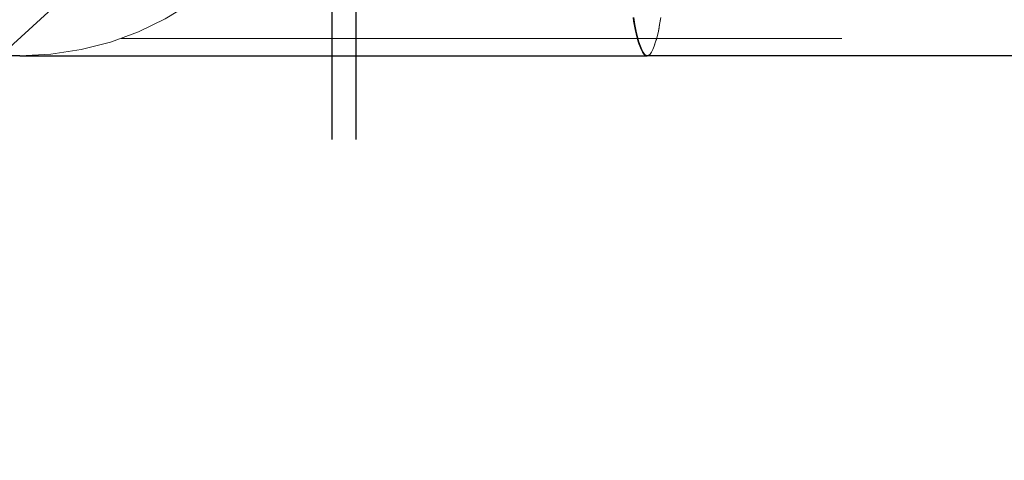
# Model space of a CAD drawing. Header units: millimetres. Extents: x -851 to 2, y 9346 to 10016.
# Tile 80 of 256: x -783.87 to -780.45, y 9573.33 to 9574.86. Entities that reach past the tile are written whole.
import ezdxf

# ---------------------------------------------------------------- set-up
doc = ezdxf.new("R2010")
doc.units = ezdxf.units.MM
doc.header["$LTSCALE"] = 10
doc.linetypes.add('HIDDEN', pattern=[0.375, 0.25, -0.125])
doc.linetypes.add('MITTE', pattern=[2, 1.25, -0.25, 0.25, -0.25])
for name, color, linetype, lineweight in [('PS_Hidden', 2, 'HIDDEN', 9), ('PS_Pos', 1, 'Continuous', 15), ('PS_Shape', 161, 'Continuous', 30), ('PS_SOLID', 7, 'Continuous', 30)]:
    doc.layers.add(name, color=color, linetype=linetype, lineweight=lineweight)
doc.layers.add('PS_Mid', color=5, linetype='MITTE')

# ---------------------------------------------------------------- blocks, each defined once
blk = doc.blocks.new('*X706')
at = {"layer": 'PS_Hidden', "color": 2, "linetype": 'HIDDEN'}
for p, q in [((-781.6438, 9574.8636), (-781.6483, 9574.8387)), ((-781.646, 9574.8508), (-781.6438, 9574.8636)), ((-781.6483, 9574.8387), (-781.6528, 9574.8163)), ((-781.6505, 9574.8272), (-781.6483, 9574.8387)), ((-781.6483, 9574.8387), (-781.646, 9574.8508)), ((-781.6574, 9574.7963), (-781.6622, 9574.779)), ((-781.6598, 9574.7873), (-781.6574, 9574.7963)), ((-781.6528, 9574.8163), (-781.6574, 9574.7963)), ((-781.6574, 9574.7963), (-781.6551, 9574.806)), ((-781.6551, 9574.806), (-781.6528, 9574.8163)), ((-781.6528, 9574.8163), (-781.6505, 9574.8272)), ((-783.5168, 9574.7904), (-774.1684, 9574.7904)), ((-781.667, 9574.7642), (-781.6718, 9574.7521)), ((-781.6694, 9574.7578), (-781.667, 9574.7642)), ((-781.6622, 9574.779), (-781.667, 9574.7642)), ((-781.667, 9574.7642), (-781.6646, 9574.7713)), ((-781.6646, 9574.7713), (-781.6622, 9574.779)), ((-781.6622, 9574.779), (-781.6598, 9574.7873)), ((-781.6867, 9574.7317), (-781.6917, 9574.7304)), ((-781.6917, 9574.7304), (-781.6892, 9574.7307)), ((-781.6917, 9574.7304), (-781.6917, 9574.7304)), ((-781.6892, 9574.7307), (-781.6867, 9574.7317)), ((-781.6817, 9574.7358), (-781.6867, 9574.7317)), ((-781.6867, 9574.7317), (-781.6842, 9574.7334)), ((-781.6842, 9574.7334), (-781.6817, 9574.7358)), ((-781.6768, 9574.7426), (-781.6817, 9574.7358)), ((-781.6817, 9574.7358), (-781.6792, 9574.7389)), ((-781.6792, 9574.7389), (-781.6768, 9574.7426)), ((-781.6718, 9574.7521), (-781.6768, 9574.7426)), ((-781.6768, 9574.7426), (-781.6743, 9574.747)), ((-781.6743, 9574.747), (-781.6718, 9574.7521)), ((-781.6718, 9574.7521), (-781.6694, 9574.7578))]:
    blk.add_line(p, q, dxfattribs=at)
at = {"layer": 'PS_Hidden'}
blk.add_arc((-783.8684, 9575.7904), 1.06, 270, 90, dxfattribs=at)
at = {"layer": 'PS_Hidden', "extrusion": (0, 0, -1)}
blk.add_arc((783.8684, 9575.7904), 1.06, 180, 270, dxfattribs=at)
at = {"layer": 'PS_Mid', "color": 5, "linetype": 'MITTE'}
for p, q in [((-782.7861, 9575.7404), (-782.7861, 9574.4404)), ((-782.7023, 9575.7404), (-782.7023, 9574.4404))]:
    blk.add_line(p, q, dxfattribs=at)
at = {"layer": 'PS_SOLID', "color": 7, "linetype": 'Continuous'}
for p, q in [((-781.7374, 9574.8508), (-781.7396, 9574.8636)), ((-781.7396, 9574.8636), (-781.7351, 9574.8387)), ((-781.7351, 9574.8387), (-781.7374, 9574.8508)), ((-781.7329, 9574.8272), (-781.7351, 9574.8387)), ((-781.7351, 9574.8387), (-781.7306, 9574.8163)), ((-781.7306, 9574.8163), (-781.7329, 9574.8272)), ((-781.7283, 9574.806), (-781.7306, 9574.8163)), ((-781.7306, 9574.8163), (-781.726, 9574.7963)), ((-781.726, 9574.7963), (-781.7283, 9574.806)), ((-781.7236, 9574.7873), (-781.726, 9574.7963)), ((-781.726, 9574.7963), (-781.7212, 9574.779)), ((-781.7212, 9574.779), (-781.7236, 9574.7873)), ((-781.7188, 9574.7713), (-781.7212, 9574.779)), ((-781.7212, 9574.779), (-781.7164, 9574.7642)), ((-781.7164, 9574.7642), (-781.7188, 9574.7713)), ((-781.714, 9574.7578), (-781.7164, 9574.7642)), ((-781.7164, 9574.7642), (-781.7116, 9574.7521)), ((-783.8684, 9574.7304), (-781.6917, 9574.7304)), ((-781.7116, 9574.7521), (-781.714, 9574.7578)), ((-781.7091, 9574.747), (-781.7116, 9574.7521)), ((-781.7116, 9574.7521), (-781.7066, 9574.7426)), ((-781.7066, 9574.7426), (-781.7091, 9574.747)), ((-781.7042, 9574.7389), (-781.7066, 9574.7426)), ((-781.7066, 9574.7426), (-781.7017, 9574.7358)), ((-781.7017, 9574.7358), (-781.7042, 9574.7389)), ((-781.6992, 9574.7334), (-781.7017, 9574.7358)), ((-781.7017, 9574.7358), (-781.6967, 9574.7317)), ((-781.6967, 9574.7317), (-781.6992, 9574.7334)), ((-781.6942, 9574.7307), (-781.6967, 9574.7317)), ((-781.6967, 9574.7317), (-781.6917, 9574.7304)), ((-781.6917, 9574.7304), (-781.6942, 9574.7307)), ((-486.4917, 9574.7304), (-781.6917, 9574.7304))]:
    blk.add_line(p, q, dxfattribs=at)
at = {"layer": 'PS_SOLID', "extrusion": (0, 0, -1)}
blk.add_arc((783.8684, 9575.7904), 1.06, 270, 90, dxfattribs=at)
at = {"layer": 'PS_SOLID'}
blk.add_arc((-783.8684, 9575.7904), 1.06, 180, 270, dxfattribs=at)
blk = doc.blocks.new('*X768')
at = {"color": 1}
blk.add_line((-782.78, 9575.7904), (-785.4648, 9573.3271), dxfattribs=at)

msp = doc.modelspace()

# ---------------------------------------------------------------- block references
at = {"layer": 'PS_Pos'}
msp.add_blockref('*X768', (0, 0), dxfattribs=at)
at = {"layer": 'PS_Shape', "color": 31}
msp.add_blockref('*X706', (0, 0), dxfattribs=at)

doc.saveas('drawing.dxf')
